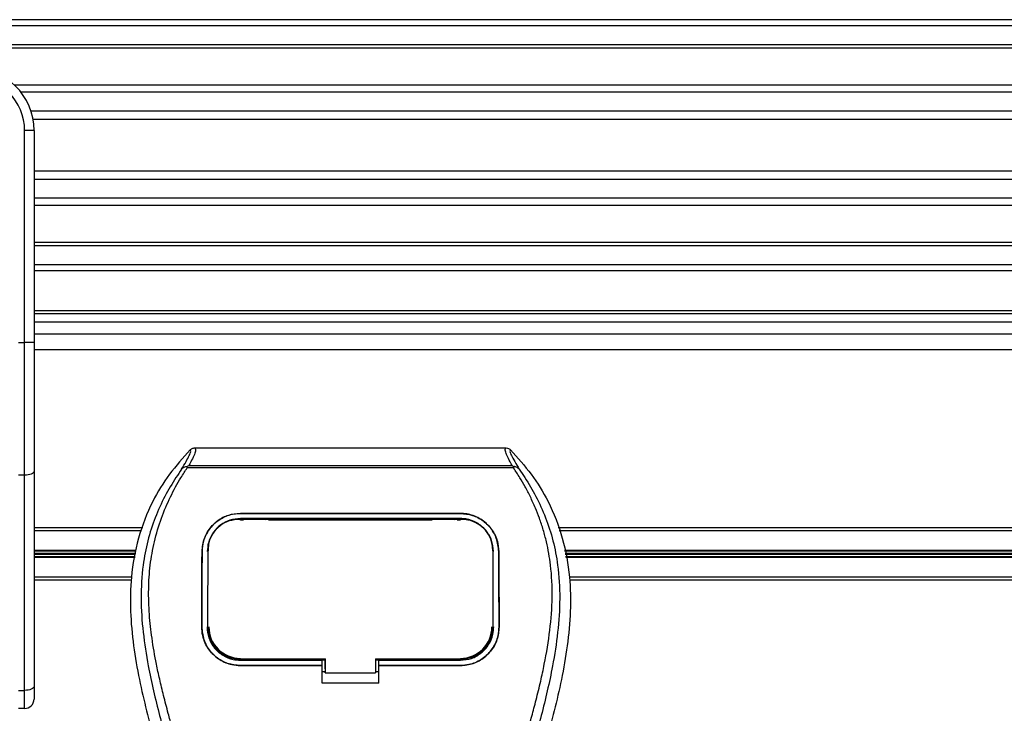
# Model space of a CAD drawing. Header units: millimetres. Extents: x 0 to 420, y 0 to 297.
# Tile 26 of 90: x 90.57 to 98.4, y 236.27 to 241.79. Entities that reach past the tile are written whole.
import ezdxf

# ---------------------------------------------------------------- set-up
doc = ezdxf.new("R2010")
doc.units = ezdxf.units.MM

msp = doc.modelspace()

# ---------------------------------------------------------------- linework, layer by layer
at = {"color": 7, "linetype": 'Continuous', "lineweight": 25}
for p, q in [((227.47652, 241.78829), (77.47652, 241.78829)), ((227.47652, 241.73829), (77.47652, 241.73829)), ((227.47652, 241.58829), (77.47652, 241.58829)), ((227.47652, 241.56279), (77.47652, 241.56279)), ((120.86631, 241.26828), (90.52963, 241.26828)), ((120.81404, 241.21027), (90.58191, 241.21027)), ((120.73519, 241.06084), (90.66076, 241.06084)), ((120.71823, 240.99329), (90.67772, 240.99329)), ((90.61047, 239.21877), (90.61047, 240.90558)), ((90.68547, 240.90558), (90.61047, 240.90558)), ((90.68547, 240.90558), (90.68547, 240.46435)), ((120.71047, 240.58329), (90.68547, 240.58329)), ((120.71047, 240.51574), (90.68547, 240.51574)), ((90.68547, 240.46435), (90.68547, 240.14681)), ((120.71047, 240.36631), (90.68547, 240.36631)), ((120.71047, 240.3083), (90.68547, 240.3083)), ((90.68547, 240.14681), (90.68547, 239.21877)), ((120.71047, 240.01379), (90.68547, 240.01379)), ((120.71047, 239.98829), (90.68547, 239.98829)), ((120.71047, 239.83829), (90.68547, 239.83829)), ((120.71047, 239.78829), (90.68547, 239.78829)), ((90.68547, 239.47329), (120.71047, 239.47329)), ((90.68547, 239.44829), (120.71047, 239.44829)), ((120.71047, 239.38068), (90.68547, 239.38068)), ((90.68547, 239.2884), (120.71047, 239.2884)), ((90.56047, 239.21877), (90.61047, 239.21877)), ((90.61047, 238.16223), (90.61047, 239.21877)), ((90.68547, 239.21877), (90.61047, 239.21877)), ((90.68547, 239.21877), (90.68547, 238.19393)), ((90.68547, 239.1634), (120.71047, 239.1634)), ((91.96311, 238.37985), (94.43993, 238.37985)), ((91.90264, 238.21995), (91.89792, 238.23064)), ((91.91581, 238.23949), (94.48729, 238.23949)), ((94.50526, 238.23077), (94.49976, 238.21995)), ((90.61047, 238.16223), (90.56047, 238.16223)), ((90.61047, 236.44993), (90.61047, 238.16223)), ((90.68547, 238.19393), (90.68547, 236.48162)), ((94.49976, 238.21995), (91.90264, 238.21995)), ((92.32652, 237.85832), (94.07652, 237.85832)), ((92.32652, 237.85809), (92.32652, 237.85832)), ((94.07652, 237.85809), (92.32652, 237.85809)), ((94.07652, 237.85809), (94.07652, 237.85832)), ((94.07652, 237.81784), (92.32652, 237.81784)), ((92.32652, 237.80655), (92.3524, 237.80655)), ((92.32715, 237.81123), (92.32698, 237.81123)), ((92.54113, 237.81553), (92.36192, 237.81553)), ((92.55064, 237.80655), (93.8524, 237.80655)), ((94.04113, 237.81553), (93.86192, 237.81553)), ((94.05064, 237.80655), (94.07652, 237.80655)), ((90.68547, 237.7459), (91.54939, 237.7459)), ((90.68547, 237.7234), (91.54066, 237.7234)), ((94.85365, 237.7459), (112.82043, 237.7459)), ((94.86239, 237.7234), (112.80432, 237.7234)), ((90.68547, 237.56535), (91.49886, 237.56535)), ((90.68547, 237.56182), (91.49822, 237.56182)), ((90.68547, 237.54183), (91.49456, 237.54183)), ((90.68547, 237.53476), (91.49326, 237.53476)), ((92.02175, 237.55586), (92.02152, 237.55587)), ((92.06999, 237.57115), (92.06943, 237.56006)), ((92.07032, 237.58267), (92.06976, 237.57163)), ((94.33328, 237.57168), (94.33271, 237.58267)), ((94.33363, 237.56006), (94.33305, 237.57114)), ((94.3813, 237.55586), (94.38152, 237.55587)), ((94.90418, 237.56535), (112.75011, 237.56535)), ((94.90483, 237.56182), (112.74984, 237.56182)), ((94.90849, 237.54183), (112.87405, 237.54183)), ((94.90979, 237.53476), (112.87405, 237.53476)), ((90.68547, 237.51477), (91.4896, 237.51477)), ((90.68547, 237.51123), (91.48895, 237.51123)), ((94.91345, 237.51477), (112.74984, 237.51477)), ((94.91409, 237.51123), (112.75011, 237.51123)), ((90.68547, 237.3534), (91.46005, 237.3534)), ((90.68547, 237.3309), (91.45927, 237.3309)), ((94.94299, 237.3534), (112.80417, 237.3534)), ((94.94377, 237.3309), (112.82026, 237.3309)), ((92.01903, 236.95576), (92.01881, 236.95576)), ((92.06796, 236.95124), (92.06811, 236.95095)), ((94.33494, 236.95094), (94.33509, 236.95122)), ((94.38402, 236.95576), (94.38424, 236.95576)), ((92.32652, 236.68978), (92.32652, 236.69983)), ((92.32652, 236.68978), (92.97652, 236.68978)), ((92.36614, 236.69214), (92.53691, 236.69214)), ((92.97652, 236.69191), (93.00156, 236.69191)), ((92.97652, 236.64992), (92.97652, 236.68978)), ((93.00156, 236.62008), (93.00156, 236.70229)), ((93.00156, 236.69983), (93.00156, 236.58964)), ((93.40156, 236.69982), (94.08477, 236.69982)), ((93.40156, 236.69982), (93.40156, 236.58964)), ((93.40156, 236.69191), (93.42652, 236.69191)), ((93.42652, 236.68978), (94.07652, 236.68978)), ((93.42652, 236.64992), (93.42652, 236.68978)), ((93.86614, 236.69214), (94.03691, 236.69214)), ((94.07652, 236.68978), (94.07652, 236.69982)), ((92.32652, 236.64751), (92.32652, 236.64729)), ((92.32652, 236.64751), (92.97652, 236.64751)), ((92.97652, 236.64729), (92.32652, 236.64729)), ((92.97652, 236.50805), (92.97652, 236.64729)), ((92.97652, 236.5999), (93.00156, 236.5999)), ((93.00156, 236.62008), (93.00156, 236.59166)), ((93.00156, 236.58964), (93.00156, 236.59166)), ((93.00156, 236.58964), (93.40156, 236.58964)), ((93.40156, 236.5999), (93.42652, 236.5999)), ((93.42652, 236.64751), (94.07652, 236.64751)), ((93.42652, 236.50805), (93.42652, 236.64729)), ((94.07652, 236.64729), (93.42652, 236.64729)), ((94.07652, 236.64751), (94.07652, 236.64729)), ((93.42652, 236.50805), (92.97652, 236.50805)), ((90.56047, 236.44993), (90.61047, 236.44993)), ((90.61047, 236.30558), (90.61047, 236.44993)), ((90.68547, 236.48162), (90.68547, 236.38058)), ((90.61047, 236.30558), (90.56047, 236.30558))]:
    msp.add_line(p, q, dxfattribs=at)
at = {"color": 7, "linetype": 'Continuous', "lineweight": 25, "flags": 128}
for points in [[(90.68547, 238.19393), (90.68403, 238.18774), (90.67976, 238.1818), (90.67283, 238.17632), (90.66351, 238.17151), (90.65214, 238.16757), (90.63918, 238.16464), (90.62511, 238.16284), (90.61047, 238.16223)], [(92.32084, 237.81124), (92.32653, 237.81123), (92.32698, 237.81123)], [(92.31827, 236.69983), (92.64888, 236.69983), (93.00156, 236.69983)], [(90.68547, 236.48162), (90.68403, 236.47544), (90.67976, 236.46949), (90.67283, 236.46401), (90.66351, 236.45921), (90.65214, 236.45527), (90.63918, 236.45234), (90.62511, 236.45053), (90.61047, 236.44993)]]:
    msp.add_lwpolyline(points, dxfattribs=at)
at = {"color": 7, "linetype": 'Continuous', "lineweight": 25}
for centre, radius, start, end in [((90.18547, 240.90558), 0.5, 0, 90), ((90.18547, 240.90558), 0.425, 0, 90), ((92.32652, 236.95568), 0.25087, 180, 270), ((94.07652, 236.95568), 0.25087, 270, 0), ((90.61047, 236.38058), 0.075, 270, 0)]:
    msp.add_arc(centre, radius, start, end, dxfattribs=at)
for points, knots in [([(91.92696, 238.36449), (91.87044, 238.30106), (91.75744, 238.17427), (91.61328, 237.93927), (91.50662, 237.66335), (91.45325, 237.36609), (91.44812, 237.07818), (91.47354, 236.8051), (91.53444, 236.45768), (91.60108, 236.20525), (91.64439, 236.0412)], [0, 0, 0, 0, 0.1031683, 0.2062443, 0.3333907, 0.460684, 0.5714271, 0.6826455, 0.793763, 1, 1, 1, 1]), ([(91.85882, 238.20985), (91.87128, 238.23101), (91.8963, 238.27351), (91.92222, 238.3206), (91.93582, 238.35421), (91.92992, 238.36106), (91.92696, 238.36449)], [0, 0, 0, 0, 0.2487274, 0.4994989, 0.7492786, 1, 1, 1, 1]), ([(91.96311, 238.37985), (91.96645, 238.37654), (91.97313, 238.36992), (91.9659, 238.3395), (91.94756, 238.29709), (91.92634, 238.25859), (91.91581, 238.23949)], [0, 0, 0, 0, 0.2575936, 0.5147329, 0.7591509, 1, 1, 1, 1]), ([(91.92696, 238.36449), (91.92943, 238.36677), (91.93437, 238.37136), (91.94334, 238.37611), (91.953, 238.37929), (91.95973, 238.37966), (91.96311, 238.37985)], [0, 0, 0, 0, 0.2491591, 0.4999762, 0.7491747, 1, 1, 1, 1]), ([(94.48729, 238.23949), (94.47698, 238.25873), (94.4564, 238.29713), (94.43797, 238.33945), (94.43012, 238.36987), (94.43666, 238.37652), (94.43993, 238.37985)], [0, 0, 0, 0, 0.24242241, 0.48382845, 0.74145736, 1, 1, 1, 1]), ([(94.43993, 238.37985), (94.44665, 238.37907), (94.45674, 238.3779), (94.46867, 238.37134), (94.47361, 238.36677), (94.47609, 238.36448)], [0, 0, 0, 0, 0.4987145, 0.74874936, 1, 1, 1, 1]), ([(94.47609, 238.36448), (94.47308, 238.36109), (94.46707, 238.35432), (94.48028, 238.32115), (94.50619, 238.27412), (94.53151, 238.23134), (94.54422, 238.20986)], [0, 0, 0, 0, 0.2514408, 0.5015673, 0.7498635, 1, 1, 1, 1]), ([(94.47609, 238.36448), (94.53261, 238.30106), (94.64561, 238.17426), (94.78977, 237.93927), (94.89642, 237.66335), (94.94979, 237.36609), (94.95492, 237.07818), (94.92951, 236.8051), (94.86861, 236.45768), (94.80196, 236.20525), (94.75866, 236.0412)], [0, 0, 0, 0, 0.1031668, 0.2062413, 0.3333882, 0.460682, 0.5714255, 0.6826443, 0.7937622, 1, 1, 1, 1]), ([(91.89783, 238.23063), (91.89753, 238.23057), (91.89221, 238.22959), (91.88212, 238.22668), (91.86894, 238.21989), (91.86217, 238.21317), (91.85882, 238.20985)], [0, 0, 0, 0, 0.0200108, 0.3469957, 0.676674, 1, 1, 1, 1]), ([(91.89774, 238.23074), (91.90351, 238.23389), (91.90938, 238.23711), (91.91569, 238.23944), (91.91581, 238.23949)], [0, 0, 0, 0, 0.9812431, 1, 1, 1, 1]), ([(94.48729, 238.23949), (94.48741, 238.23945), (94.49395, 238.23725), (94.49966, 238.23398), (94.50526, 238.23077)], [0, 0, 0, 0, 0.0189016, 1, 1, 1, 1]), ([(94.54422, 238.20986), (94.54087, 238.21319), (94.5341, 238.2199), (94.52092, 238.22668), (94.51085, 238.22959), (94.50554, 238.23057), (94.50525, 238.23062)], [0, 0, 0, 0, 0.32361461, 0.65359013, 0.98086966, 1, 1, 1, 1]), ([(91.85877, 238.20981), (91.84383, 238.18803), (91.79859, 238.12209), (91.72403, 237.99607), (91.64633, 237.82685), (91.58667, 237.64209), (91.54553, 237.42642), (91.53147, 237.18103), (91.5493, 236.9119), (91.59813, 236.6001), (91.68111, 236.24863), (91.81297, 235.77924), (91.96028, 235.2291), (92.10221, 234.59368), (92.20907, 233.95188), (92.27725, 233.30498), (92.28503, 232.87207), (92.28891, 232.65568)], [0, 0, 0, 0, 0.0171315, 0.0518789, 0.0867888, 0.1216172, 0.1567305, 0.2033881, 0.2503481, 0.2972709, 0.3674165, 0.4376773, 0.5502447, 0.6628473, 0.7753466, 0.8877074, 1, 1, 1, 1]), ([(92.38853, 232.65237), (92.38661, 232.79906), (92.38268, 233.09887), (92.34759, 233.55458), (92.29242, 234.01439), (92.22414, 234.41378), (92.15402, 234.75387), (92.09177, 235.02536), (92.02372, 235.29508), (91.94862, 235.57386), (91.88401, 235.80326), (91.83635, 235.96936), (91.81227, 236.05392), (91.78964, 236.13366), (91.77002, 236.20315), (91.75073, 236.27272), (91.73357, 236.33777), (91.71588, 236.40703), (91.69961, 236.47361), (91.68472, 236.5375), (91.67123, 236.59867), (91.64882, 236.70706), (91.62257, 236.85843), (91.60017, 237.05829), (91.59407, 237.25338), (91.60621, 237.44768), (91.64001, 237.6376), (91.69461, 237.82149), (91.7686, 237.99357), (91.83351, 238.11008), (91.8786, 238.18298), (91.8948, 238.2079), (91.90264, 238.21995)], [0, 0, 0, 0, 0.0757702, 0.1548571, 0.2359051, 0.3148505, 0.3639911, 0.4151955, 0.4586591, 0.5076202, 0.5642678, 0.5817192, 0.5968623, 0.6096795, 0.624536, 0.6341631, 0.6469813, 0.6592987, 0.6711121, 0.6824202, 0.6932232, 0.7035232, 0.739704, 0.7727671, 0.8079075, 0.8413785, 0.8748477, 0.9102013, 0.9450667, 0.9801292, 0.9903909, 1, 1, 1, 1]), ([(94.01451, 232.65237), (94.01812, 232.85573), (94.02534, 233.26238), (94.08825, 233.86948), (94.17506, 234.40337), (94.27299, 234.86584), (94.34391, 235.15747), (94.39361, 235.34824), (94.4169, 235.43576), (94.43983, 235.52013), (94.46263, 235.60267), (94.48654, 235.68815), (94.51251, 235.78006), (94.5441, 235.89057), (94.5777, 236.00786), (94.61243, 236.13029), (94.64604, 236.24876), (94.68061, 236.37965), (94.71435, 236.51781), (94.75437, 236.70266), (94.79136, 236.92511), (94.81109, 237.1897), (94.80199, 237.3938), (94.78038, 237.54037), (94.7611, 237.63397), (94.73625, 237.72796), (94.70688, 237.81741), (94.6722, 237.90555), (94.6338, 237.98966), (94.59206, 238.07039), (94.54692, 238.14772), (94.51625, 238.19469), (94.49976, 238.21995)], [0, 0, 0, 0, 0.1050162, 0.2100001, 0.3148093, 0.3841756, 0.4540228, 0.4697491, 0.4859574, 0.5007826, 0.5148922, 0.5301685, 0.5466097, 0.5642069, 0.5895177, 0.6096146, 0.6299353, 0.6531323, 0.6795668, 0.7034488, 0.7509822, 0.7962784, 0.8412589, 0.8577085, 0.8747396, 0.8922462, 0.9101144, 0.9261934, 0.9450023, 0.962977, 0.9800887, 1, 1, 1, 1]), ([(94.54426, 238.20982), (94.55921, 238.18804), (94.60445, 238.1221), (94.67901, 237.99607), (94.75672, 237.82685), (94.81638, 237.64209), (94.85752, 237.42642), (94.87158, 237.18103), (94.85375, 236.9119), (94.80491, 236.6001), (94.72193, 236.24863), (94.59008, 235.77924), (94.44277, 235.2291), (94.30083, 234.59368), (94.19397, 233.95188), (94.1258, 233.30498), (94.11802, 232.87207), (94.11413, 232.65568)], [0, 0, 0, 0, 0.01713512, 0.05188236, 0.08679215, 0.12162042, 0.15673365, 0.20339108, 0.2503509, 0.29727352, 0.3674188, 0.43767936, 0.55024637, 0.66284852, 0.77534741, 0.88770778, 1, 1, 1, 1]), ([(92.02152, 237.55587), (92.0254, 237.59131), (92.03314, 237.66218), (92.08971, 237.75504), (92.17202, 237.82346), (92.25726, 237.85485), (92.30963, 237.85748), (92.32652, 237.85832)], [0, 0, 0, 0, 0.2254673, 0.4508536, 0.6773692, 0.8959117, 1, 1, 1, 1]), ([(92.32652, 237.85809), (92.29414, 237.85506), (92.22944, 237.84901), (92.14232, 237.80232), (92.07259, 237.73166), (92.02949, 237.64527), (92.02411, 237.58316), (92.02175, 237.55586)], [0, 0, 0, 0, 0.1986654, 0.3969886, 0.6042242, 0.8260387, 1, 1, 1, 1]), ([(94.07652, 237.85832), (94.10898, 237.85529), (94.17384, 237.84922), (94.26123, 237.80229), (94.331, 237.73131), (94.37387, 237.64487), (94.37919, 237.58297), (94.38152, 237.55587)], [0, 0, 0, 0, 0.1991311, 0.3979316, 0.6058895, 0.8273797, 1, 1, 1, 1]), ([(94.3813, 237.55586), (94.37742, 237.59131), (94.36966, 237.66218), (94.31305, 237.75499), (94.23075, 237.82336), (94.14556, 237.85464), (94.0933, 237.85725), (94.07652, 237.85809)], [0, 0, 0, 0, 0.2256595, 0.4512475, 0.6779682, 0.8966264, 1, 1, 1, 1]), ([(92.32652, 237.81784), (92.29833, 237.81519), (92.24197, 237.80989), (92.16618, 237.7689), (92.10601, 237.70719), (92.06929, 237.63243), (92.06483, 237.5791), (92.06288, 237.55568)], [0, 0, 0, 0, 0.2000051, 0.3997225, 0.6073327, 0.8275308, 1, 1, 1, 1]), ([(92.32084, 237.81124), (92.29278, 237.8087), (92.23667, 237.80362), (92.16187, 237.76347), (92.10531, 237.7036), (92.07471, 237.63572), (92.07136, 237.58988), (92.06999, 237.57115)], [0, 0, 0, 0, 0.2128654, 0.4257218, 0.6387225, 0.8523499, 1, 1, 1, 1]), ([(94.08221, 237.81123), (94.08031, 237.81123), (93.88023, 237.81095), (93.29521, 237.81128), (92.71209, 237.81125), (92.32715, 237.81123)], [0, 0, 0, 0, 0.0032392, 0.3420114, 1, 1, 1, 1]), ([(92.36192, 237.81553), (92.36464, 237.81532), (92.36964, 237.81493), (92.37382, 237.81238), (92.37572, 237.81122)], [0, 0, 0, 0, 0.5442305, 1, 1, 1, 1]), ([(92.52704, 237.81121), (92.52957, 237.81262), (92.53394, 237.81506), (92.539, 237.81539), (92.54113, 237.81553)], [0, 0, 0, 0, 0.5788371, 1, 1, 1, 1]), ([(93.86192, 237.81553), (93.86464, 237.81532), (93.86966, 237.81492), (93.87385, 237.81237), (93.87578, 237.8112)], [0, 0, 0, 0, 0.5420065, 1, 1, 1, 1]), ([(94.02706, 237.81122), (94.02958, 237.81263), (94.03395, 237.81506), (94.039, 237.81539), (94.04113, 237.81553)], [0, 0, 0, 0, 0.5782449, 1, 1, 1, 1]), ([(94.34017, 237.55568), (94.33689, 237.58634), (94.33033, 237.64766), (94.28155, 237.72815), (94.21048, 237.78741), (94.13679, 237.81475), (94.0914, 237.81708), (94.07652, 237.81784)], [0, 0, 0, 0, 0.2255211, 0.4509943, 0.6767202, 0.8940147, 1, 1, 1, 1]), ([(94.33305, 237.57114), (94.33017, 237.59882), (94.32439, 237.6542), (94.28049, 237.72669), (94.21612, 237.78017), (94.14594, 237.80751), (94.10006, 237.81019), (94.08221, 237.81123)], [0, 0, 0, 0, 0.2177322, 0.4355788, 0.6507548, 0.8640725, 1, 1, 1, 1]), ([(92.01881, 236.95576), (92.01897, 237.00607), (92.01936, 237.13196), (92.02016, 237.3329), (92.02107, 237.48147), (92.02152, 237.55587)], [0, 0, 0, 0, 0.249392, 0.6241438, 1, 1, 1, 1]), ([(92.02175, 237.55586), (92.02116, 237.45706), (92.02027, 237.30858), (92.0195, 237.10753), (92.01919, 237.00636), (92.01903, 236.95576)], [0, 0, 0, 0, 0.49854329, 0.74916751, 1, 1, 1, 1]), ([(92.06811, 236.95095), (92.06811, 236.95252), (92.0683, 237.04784), (92.06864, 237.19688), (92.06927, 237.39677), (92.06971, 237.5081), (92.06997, 237.56597), (92.06999, 237.57115)], [0, 0, 0, 0, 0.0075194, 0.4566651, 0.7153557, 0.9745252, 1, 1, 1, 1]), ([(94.33305, 237.57114), (94.33308, 237.56597), (94.3335, 237.47014), (94.33406, 237.31944), (94.33459, 237.1187), (94.33483, 237.0085), (94.33493, 236.95252), (94.33494, 236.95094)], [0, 0, 0, 0, 0.0254662, 0.4713629, 0.7317873, 0.9924644, 1, 1, 1, 1]), ([(94.38402, 236.95576), (94.38386, 237.00607), (94.38347, 237.13198), (94.38266, 237.33295), (94.38175, 237.48148), (94.3813, 237.55586)], [0, 0, 0, 0, 0.2493778, 0.6241217, 1, 1, 1, 1]), ([(94.38152, 237.55587), (94.38211, 237.45703), (94.38299, 237.30852), (94.38377, 237.10749), (94.38408, 237.00635), (94.38424, 236.95576)], [0, 0, 0, 0, 0.4985836, 0.7491897, 1, 1, 1, 1]), ([(92.32652, 236.64729), (92.292, 236.65068), (92.22296, 236.65745), (92.13091, 236.71025), (92.06134, 236.78798), (92.02404, 236.87479), (92.02032, 236.93244), (92.01881, 236.95576)], [0, 0, 0, 0, 0.2134118, 0.4268173, 0.6404853, 0.8545743, 1, 1, 1, 1]), ([(92.01903, 236.95576), (92.02233, 236.92115), (92.02894, 236.85193), (92.08193, 236.75945), (92.16005, 236.68972), (92.24661, 236.65278), (92.3038, 236.64901), (92.32652, 236.64751)], [0, 0, 0, 0, 0.2152728, 0.4305775, 0.6450792, 0.8589771, 1, 1, 1, 1]), ([(92.06106, 236.95568), (92.06394, 236.92578), (92.06971, 236.86598), (92.11557, 236.78614), (92.18314, 236.726), (92.25782, 236.69428), (92.30705, 236.69106), (92.32652, 236.68978)], [0, 0, 0, 0, 0.2155433, 0.4311178, 0.6459265, 0.8599501, 1, 1, 1, 1]), ([(92.06811, 236.95095), (92.07083, 236.92267), (92.07629, 236.8661), (92.11965, 236.79059), (92.18352, 236.7338), (92.25386, 236.70402), (92.3001, 236.70101), (92.31827, 236.69983)], [0, 0, 0, 0, 0.2161227, 0.4322836, 0.6474825, 0.8614599, 1, 1, 1, 1]), ([(94.38424, 236.95576), (94.38093, 236.92114), (94.37432, 236.85188), (94.32132, 236.75932), (94.24312, 236.68953), (94.15648, 236.65256), (94.09925, 236.64879), (94.07652, 236.64729)], [0, 0, 0, 0, 0.2152168, 0.4304623, 0.6450993, 0.8590403, 1, 1, 1, 1]), ([(94.07652, 236.64751), (94.11102, 236.65089), (94.18002, 236.65766), (94.27198, 236.71044), (94.3415, 236.78808), (94.37879, 236.87481), (94.38251, 236.93245), (94.38402, 236.95576)], [0, 0, 0, 0, 0.2134298, 0.4268559, 0.6403481, 0.8544905, 1, 1, 1, 1]), ([(94.07652, 236.68978), (94.1063, 236.6927), (94.16586, 236.69854), (94.24525, 236.74409), (94.30525, 236.81111), (94.33743, 236.88592), (94.34068, 236.93561), (94.34199, 236.95568)], [0, 0, 0, 0, 0.2134822, 0.4269583, 0.6406207, 0.8548221, 1, 1, 1, 1]), ([(94.08477, 236.69982), (94.11278, 236.70257), (94.16881, 236.70807), (94.24352, 236.75093), (94.30007, 236.81403), (94.33058, 236.88472), (94.33368, 236.93181), (94.33494, 236.95094)], [0, 0, 0, 0, 0.212876, 0.4257362, 0.6390345, 0.8533124, 1, 1, 1, 1]), ([(92.36614, 236.69214), (92.3646, 236.69348), (92.362, 236.69573), (92.35919, 236.69829), (92.3579, 236.69952), (92.35757, 236.69983)], [0, 0, 0, 0, 0.5217125, 0.8781434, 1, 1, 1, 1]), ([(92.38378, 236.69983), (92.38335, 236.69928), (92.3812, 236.69651), (92.37507, 236.69321), (92.36921, 236.69251), (92.36614, 236.69214)], [0, 0, 0, 0, 0.1064229, 0.5308645, 1, 1, 1, 1]), ([(92.53691, 236.69214), (92.53414, 236.69244), (92.52859, 236.69303), (92.52242, 236.69613), (92.51999, 236.69905), (92.51935, 236.69983)], [0, 0, 0, 0, 0.4233453, 0.8466836, 1, 1, 1, 1]), ([(92.54546, 236.69983), (92.54514, 236.69952), (92.54371, 236.69814), (92.54087, 236.69558), (92.53827, 236.69333), (92.53691, 236.69214)], [0, 0, 0, 0, 0.1217656, 0.5374861, 1, 1, 1, 1]), ([(93.86614, 236.69214), (93.8646, 236.69348), (93.862, 236.69573), (93.8592, 236.69829), (93.85791, 236.69951), (93.85758, 236.69982)], [0, 0, 0, 0, 0.522407, 0.8793122, 1, 1, 1, 1]), ([(93.88377, 236.69982), (93.88334, 236.69927), (93.8812, 236.69651), (93.87507, 236.69321), (93.86921, 236.69251), (93.86614, 236.69214)], [0, 0, 0, 0, 0.1058158, 0.53054572, 1, 1, 1, 1]), ([(94.03691, 236.69214), (94.03414, 236.69244), (94.02859, 236.69303), (94.02242, 236.69612), (94.02, 236.69905), (94.01936, 236.69982)], [0, 0, 0, 0, 0.4236642, 0.8473213, 1, 1, 1, 1]), ([(94.04545, 236.69982), (94.04513, 236.69951), (94.0437, 236.69814), (94.04087, 236.69558), (94.03827, 236.69333), (94.03691, 236.69214)], [0, 0, 0, 0, 0.1204858, 0.5368121, 1, 1, 1, 1])]:
    msp.add_open_spline(points, degree=3, knots=knots, dxfattribs=at)

doc.saveas('drawing.dxf')
